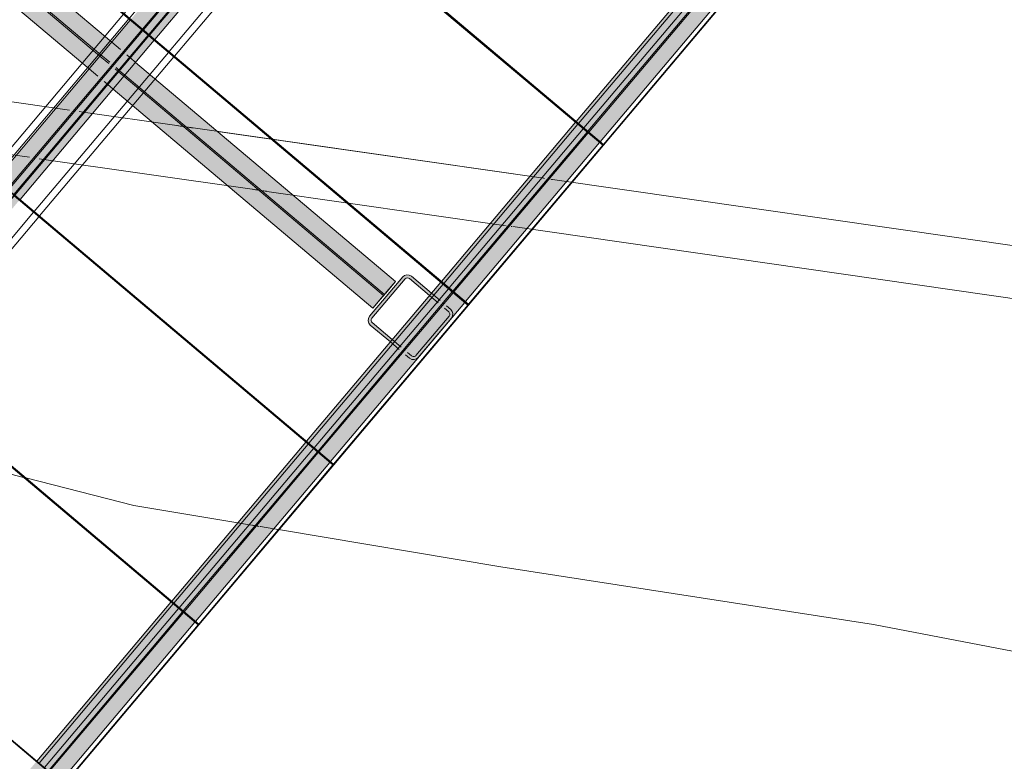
# Model space of a CAD drawing. Header units: metres. Extents: x -373759 to -373409, y 810976 to 811228.
# Tile 102 of 153: x -373563.46 to -373558.76, y 811117.99 to 811121.53. Entities that reach past the tile are written whole.
import ezdxf

# ---------------------------------------------------------------- set-up
doc = ezdxf.new("R2010")
doc.units = ezdxf.units.M
doc.header["$XCLIPFRAME"] = 2
for name, color, linetype, lineweight in [('A-FLOR', 7, 'Continuous', 5), ('A-GENM', 7, 'Continuous', 5), ('I-WALL', 7, 'Continuous', 5), ('S-BEAM', 7, 'Continuous', 5), ('S-COLS', 7, 'Continuous', 5)]:
    doc.layers.add(name, color=color, linetype=linetype, lineweight=lineweight)
doc.layers.add('BASE ALAMEDA JULIO MULLER 1_explodidoR01_dwg', color=7, linetype='Continuous', lineweight=5, true_color=0x767676)
doc.layers.add('Curva_Intermediária', color=7, linetype='Continuous', lineweight=9, true_color=0x656565)
picture_1 = doc.add_image_def('image1.jpg', size_in_pixel=(999, 584))

# ---------------------------------------------------------------- blocks, each defined once
blk = doc.blocks.new('BASE ALAMEDA JULIO MULLER 1_explodidoR01_dwg-478056-PISTA INFERIOR PARTE 1')
at = {"layer": 'Curva_Intermediária', "color": 9, "lineweight": 5, "true_color": 0xc0c0c0}
for p, q in [((60948.6, 876631.7), (60112.8, 877116.1)), ((60958.5, 876625.9), (60948.6, 876631.7)), ((61933.8, 876115.6), (61875.7, 876143)), ((61940.4, 876112.5), (61937.1, 876114)), ((61944.4, 876110.5), (61940.9, 876112.2)), ((61947.9, 876108.9), (61944.8, 876110.4)), ((61957.8, 876104.2), (61950.9, 876107.5)), ((61964.4, 876101.1), (61961.3, 876102.5)), ((61968.3, 876099.3), (61965.1, 876100.8)), ((61975, 876096.1), (61971.7, 876097.6)), ((62033.4, 876068.5), (61975.3, 876095.9)), ((62054, 876058.8), (62033.4, 876068.5))]:
    blk.add_line(p, q, dxfattribs=at)
at = {"layer": 'Curva_Intermediária', "color": 9, "lineweight": 5, "true_color": 0xc0c0c0, "flags": 128}
for points in [[(61875.7, 876143), (61420.5, 876358.2), (60958.5, 876625.9)], [(72550.9, 871191), (71908.5, 871454.2), (70164.5, 872358.2), (67916.5, 873342.2), (66164.5, 874094.2), (64668.5, 874846.2), (63028.5, 875598.2), (62054, 876058.8)]]:
    blk.add_lwpolyline(points, dxfattribs=at)
blk = doc.blocks.new('M_W-Wide Flange - VIGA I 15X17-4433357-PISTA INFERIOR PARTE 1')
at = {"layer": 'S-BEAM'}
for p, q in [((-1184.6, 2.7), (-2179.6, 2.7)), ((-184.6, 2.7), (-1179.6, 2.7)), ((815.4, 2.7), (-179.6, 2.7)), ((1815.4, 2.7), (820.4, 2.7)), ((2815.4, 2.7), (1820.4, 2.7)), ((-1184.6, -2.8), (-2179.6, -2.8)), ((-184.6, -2.8), (-1179.6, -2.8)), ((815.4, -2.8), (-179.6, -2.8)), ((1815.4, -2.8), (820.4, -2.8)), ((2815.4, -2.8), (1820.4, -2.8))]:
    blk.add_line(p, q, dxfattribs=at)
blk = doc.blocks.new('_EST_ PLACA PISO ESTRUTURAL MEIO - _EST_ PLACA PISO ESTRUTURAL MEIO-V195-PISTA INFERIOR PARTE 1')
at = {"layer": 'A-GENM', "color": 253, "true_color": 0xaaaaaa}
for p, q in [((-1000, 500), (-1000, -500)), ((-997.5, 500), (997.5, 500)), ((-875.8, 500), (-997.5, 500)), ((997.5, 497.5), (-997.5, 497.5)), ((-997.5, 497.5), (997.5, 497.5)), ((-997.5, 497.5), (-997.5, -497.5)), ((-997.5, 497.5), (-997.5, -497.5)), ((-997.5, -497.5), (-997.5, 497.5)), ((-997.5, 497.5), (-997.5, -497.5)), ((-842.5, 500), (-875.8, 500)), ((-875.8, 497.5), (-875.8, -497.5)), ((-827.9, 500), (-842.5, 500)), ((-842.5, -497.5), (-842.5, 497.5)), ((842.5, 500), (-827.9, 500)), ((875.8, 500), (842.5, 500)), ((842.5, 497.5), (842.5, -497.5)), ((997.5, 500), (875.8, 500)), ((875.8, 497.5), (875.8, -497.5)), ((997.5, -497.5), (997.5, 497.5)), ((997.5, 497.5), (997.5, -497.5)), ((997.5, 497.5), (997.5, -497.5)), ((997.5, 497.5), (997.5, -497.5)), ((1000, 500), (1000, -500)), ((997.5, -497.5), (-997.5, -497.5)), ((-997.5, -497.5), (997.5, -497.5)), ((-997.5, -500), (-875.8, -500)), ((997.5, -500), (-997.5, -500)), ((-875.8, -500), (-842.5, -500)), ((-842.5, -500), (-827.9, -500)), ((-827.9, -500), (842.5, -500)), ((842.5, -500), (875.8, -500)), ((875.8, -500), (997.5, -500))]:
    blk.add_line(p, q, dxfattribs=at)
blk = doc.blocks.new('_EST_ PLACA PISO ESTRUTURAL MEIO - _EST_ PLACA PISO ESTRUTURAL MEIO-3937319-PISTA INFERIOR PARTE 1')
at = {"layer": 'A-GENM', "color": 253, "true_color": 0xaaaaaa}
for p, q in [((-1000, -500), (-1000, 500)), ((-997.5, 500), (997.5, 500)), ((-875.8, 500), (-997.5, 500)), ((997.5, 497.5), (-997.5, 497.5)), ((-997.5, 497.5), (997.5, 497.5)), ((-997.5, 497.5), (-997.5, -497.5)), ((-997.5, 497.5), (-997.5, -497.5)), ((-997.5, -497.5), (-997.5, 497.5)), ((-997.5, 497.5), (-997.5, -497.5)), ((-842.5, 500), (-875.8, 500)), ((-875.8, 497.5), (-875.8, -497.5)), ((842.5, 500), (-842.5, 500)), ((-842.5, -497.5), (-842.5, 497.5)), ((875.8, 500), (842.5, 500)), ((842.5, 497.5), (842.5, -497.5)), ((997.5, 500), (875.8, 500)), ((875.8, 497.5), (875.8, -497.5)), ((997.5, -497.5), (997.5, 497.5)), ((997.5, 497.5), (997.5, -497.5)), ((997.5, 497.5), (997.5, -497.5)), ((997.5, 497.5), (997.5, -497.5)), ((1000, -500), (1000, 500)), ((997.5, -497.5), (-997.5, -497.5)), ((-997.5, -497.5), (997.5, -497.5)), ((-997.5, -500), (-875.8, -500)), ((997.5, -500), (-997.5, -500)), ((-875.8, -500), (-842.5, -500)), ((-842.5, -500), (842.5, -500)), ((842.5, -500), (875.8, -500)), ((875.8, -500), (997.5, -500))]:
    blk.add_line(p, q, dxfattribs=at)
blk = doc.blocks.new('_EST_ PLACA PISO ESTRUTURAL MEIO - _EST_ PLACA PISO ESTRUTURAL MEIO-V196-PISTA INFERIOR PARTE 1')
at = {"layer": 'A-GENM', "color": 253, "true_color": 0xaaaaaa}
for p, q in [((-1000, 500), (-1000, -500)), ((-997.5, 500), (997.5, 500)), ((-875.8, 500), (-997.5, 500)), ((997.5, 497.5), (-997.5, 497.5)), ((-997.5, 497.5), (997.5, 497.5)), ((-997.5, 497.5), (-997.5, -497.5)), ((-997.5, 497.5), (-997.5, -497.5)), ((-997.5, -497.5), (-997.5, 497.5)), ((-997.5, 497.5), (-997.5, -497.5)), ((-842.5, 500), (-875.8, 500)), ((-875.8, 497.5), (-875.8, -497.5)), ((-827.9, 500), (-842.5, 500)), ((-842.5, -497.5), (-842.5, 497.5)), ((842.5, 500), (-827.9, 500)), ((875.8, 500), (842.5, 500)), ((842.5, 497.5), (842.5, -497.5)), ((997.5, 500), (875.8, 500)), ((875.8, 497.5), (875.8, -497.5)), ((997.5, -497.5), (997.5, 497.5)), ((997.5, 497.5), (997.5, -497.5)), ((997.5, 497.5), (997.5, -497.5)), ((997.5, 497.5), (997.5, -497.5)), ((1000, 500), (1000, -500)), ((997.5, -497.5), (-997.5, -497.5)), ((-997.5, -497.5), (997.5, -497.5)), ((-997.5, -500), (-875.8, -500)), ((997.5, -500), (-997.5, -500)), ((-875.8, -500), (-842.5, -500)), ((-842.5, -500), (-827.9, -500)), ((-827.9, -500), (842.5, -500)), ((842.5, -500), (875.8, -500)), ((875.8, -500), (997.5, -500))]:
    blk.add_line(p, q, dxfattribs=at)
blk = doc.blocks.new('M_W-Wide Flange - VIGA I 15X17-4432732-PISTA INFERIOR PARTE 1')
at = {"layer": 'S-BEAM', "true_color": 0xff8080, "transparency": 33554432}
for points in [[(-6442.3, 19.8), (6354.6, 19.8), (6354.6, 75), (-6442.3, 75)], [(-6442.3, -75), (6354.6, -75), (6354.6, 75), (-6442.3, 75)], [(-6442.3, -19.7), (6354.6, -19.7), (6352.7, -2.8), (-6442.3, -5), (-6442.3, -15.4)], [(-6442.2, -75), (6354.6, -75), (6354.6, -19.7), (-6442.3, -19.7), (-6442.3, -42.2)]]:
    blk.add_hatch(color=11, dxfattribs=at).paths.add_polyline_path(points, flags=0)
h = blk.add_hatch(color=11, dxfattribs=at)
h.paths.add_polyline_path([(-6442.3, 2.7), (6354.6, 5), (6354.6, 19.8), (-6442.3, 19.8), (-6442.3, 3.3)], flags=0)
h.paths.add_polyline_path([(-6429.9, 7.7), (-6429.2, 7.7), (-5584.2, 7.5)], flags=0)
at = {"layer": 'S-BEAM', "color": 1, "true_color": 0xff0000}
for p, q in [((516, 75), (-479, 75)), ((-479, 75), (516, 75)), ((-479, 75), (516, 75)), ((-479, 75), (516, 75)), ((-479, -75), (516, -75)), ((-479, -75), (516, -75)), ((-479, -75), (516, -75)), ((-479, -75), (516, -75)), ((521, -75), (1516, -75)), ((521, -75), (1516, -75)), ((521, -75), (1516, -75)), ((521, -75), (1516, -75))]:
    blk.add_line(p, q, dxfattribs=at)
at = {"layer": 'S-BEAM'}
for p, q in [((516, 2.7), (-479, 2.7)), ((1516, 2.7), (521, 2.7)), ((516, -2.8), (-479, -2.8)), ((1516, -2.8), (521, -2.8))]:
    blk.add_line(p, q, dxfattribs=at)
blk = doc.blocks.new('_EST_ PLACA PISO ESTRUTURAL MEIO - _EST_ PLACA PISO ESTRUTURAL MEIO-V333-PISTA INFERIOR PARTE 1')
at = {"layer": 'A-GENM', "color": 253, "true_color": 0xaaaaaa}
for p, q in [((-1000, 500), (-1000, -500)), ((-997.5, 500), (997.5, 500)), ((-875.8, 500), (-997.5, 500)), ((997.5, 497.5), (-997.5, 497.5)), ((-997.5, 497.5), (997.5, 497.5)), ((-997.5, 497.5), (-997.5, -497.5)), ((-997.5, 497.5), (-997.5, -497.5)), ((-997.5, -497.5), (-997.5, 497.5)), ((-997.5, 497.5), (-997.5, -497.5)), ((-842.5, 500), (-875.8, 500)), ((-875.8, 497.5), (-875.8, -497.5)), ((-827.9, 500), (-842.5, 500)), ((-842.5, -497.5), (-842.5, 497.5)), ((842.5, 500), (-827.9, 500)), ((875.8, 500), (842.5, 500)), ((842.5, 497.5), (842.5, -497.5)), ((997.5, 500), (875.8, 500)), ((875.8, 497.5), (875.8, -497.5)), ((997.5, -497.5), (997.5, 497.5)), ((997.5, 497.5), (997.5, -497.5)), ((997.5, 497.5), (997.5, -497.5)), ((997.5, 497.5), (997.5, -497.5)), ((1000, 500), (1000, -500)), ((997.5, -497.5), (-997.5, -497.5)), ((-997.5, -497.5), (997.5, -497.5)), ((-997.5, -500), (-875.8, -500)), ((997.5, -500), (-997.5, -500)), ((-875.8, -500), (-842.5, -500)), ((-842.5, -500), (-827.9, -500)), ((-827.9, -500), (842.5, -500)), ((842.5, -500), (875.8, -500)), ((875.8, -500), (997.5, -500))]:
    blk.add_line(p, q, dxfattribs=at)
blk = doc.blocks.new('_EST_ PLACA PISO ESTRUTURAL MEIO - _EST_ PLACA PISO ESTRUTURAL MEIO-V334-PISTA INFERIOR PARTE 1')
at = {"layer": 'A-GENM', "color": 253, "true_color": 0xaaaaaa}
for p, q in [((-1000, 500), (-1000, -500)), ((-997.5, 500), (997.5, 500)), ((-875.8, 500), (-997.5, 500)), ((997.5, 497.5), (-997.5, 497.5)), ((-997.5, 497.5), (997.5, 497.5)), ((-997.5, 497.5), (-997.5, -497.5)), ((-997.5, 497.5), (-997.5, -497.5)), ((-997.5, -497.5), (-997.5, 497.5)), ((-997.5, 497.5), (-997.5, -497.5)), ((-842.5, 500), (-875.8, 500)), ((-875.8, 497.5), (-875.8, -497.5)), ((-827.9, 500), (-842.5, 500)), ((-842.5, -497.5), (-842.5, 497.5)), ((842.5, 500), (-827.9, 500)), ((875.8, 500), (842.5, 500)), ((842.5, 497.5), (842.5, -497.5)), ((997.5, 500), (875.8, 500)), ((875.8, 497.5), (875.8, -497.5)), ((997.5, -497.5), (997.5, 497.5)), ((997.5, 497.5), (997.5, -497.5)), ((997.5, 497.5), (997.5, -497.5)), ((997.5, 497.5), (997.5, -497.5)), ((1000, 500), (1000, -500)), ((997.5, -497.5), (-997.5, -497.5)), ((-997.5, -497.5), (997.5, -497.5)), ((-997.5, -500), (-875.8, -500)), ((997.5, -500), (-997.5, -500)), ((-875.8, -500), (-842.5, -500)), ((-842.5, -500), (-827.9, -500)), ((-827.9, -500), (842.5, -500)), ((842.5, -500), (875.8, -500)), ((875.8, -500), (997.5, -500))]:
    blk.add_line(p, q, dxfattribs=at)
blk = doc.blocks.new('M_W-Wide Flange - W310X52-3839808-PISTA INFERIOR PARTE 1')
at = {"layer": 'S-BEAM', "true_color": 0xff8080, "transparency": 33554432}
for points in [[(2665.8, 20.8), (2665.8, 83.5), (-2676.8, 83.5), (-2676.8, 20.8), (2662, 20.8)], [(2665.8, -83.5), (2665.8, 83.5), (-2676.8, 83.5), (-2676.8, -83.5), (2639, -83.5)], [(2665.8, 3.8), (2665.8, 20.8), (-2676.8, 20.8), (-2674.8, 3.8), (2665.1, 3.8)], [(2665.8, -20.8), (2665.3, -3.8), (-2676.8, -6.1), (-2676.8, -20.8), (2660.5, -20.8)], [(2665.8, -83.5), (2665.8, -20.8), (-2676.8, -20.8), (-2676.8, -83.5), (2660.2, -83.5)]]:
    blk.add_hatch(color=11, dxfattribs=at).paths.add_polyline_path(points, flags=0)
at = {"layer": 'S-BEAM', "color": 1, "true_color": 0xff0000}
for p, q in [((-2676.8, 83.5), (-2676.8, 12.3)), ((-2676.8, -83.5), (-2676.8, 83.5)), ((-2676.8, 83.5), (-2676.8, 20.8)), ((-2676.8, 20.8), (-2676.8, 83.5)), ((-1051.8, 83.5), (-2676.8, 83.5)), ((-2676.8, 83.5), (-1051.8, 83.5)), ((-2676.8, 83.5), (-1051.8, 83.5)), ((-2676.8, 83.5), (-1051.8, 83.5)), ((-997, 83.5), (-1051.8, 83.5)), ((-1051.8, 83.5), (-997, 83.5)), ((-1051.8, 83.5), (-997, 83.5)), ((-1051.8, 83.5), (-997, 83.5)), ((-973.5, 83.5), (-980.8, 83.5)), ((-980.8, 83.5), (-973.5, 83.5)), ((-980.8, 83.5), (-973.5, 83.5)), ((-980.8, 83.5), (-973.5, 83.5)), ((-901.8, 83.5), (-957.1, 83.5)), ((-957.1, 83.5), (-901.8, 83.5)), ((-957.1, 83.5), (-901.8, 83.5)), ((-957.1, 83.5), (-901.8, 83.5)), ((890.8, 83.5), (-901.8, 83.5)), ((-901.8, 83.5), (890.8, 83.5)), ((-901.8, 83.5), (890.8, 83.5)), ((-901.8, 83.5), (890.8, 83.5)), ((946.1, 83.5), (890.8, 83.5)), ((890.8, 83.5), (946.1, 83.5)), ((890.8, 83.5), (946.1, 83.5)), ((890.8, 83.5), (946.1, 83.5)), ((969.1, 83.5), (962.5, 83.5)), ((962.5, 83.5), (969.1, 83.5)), ((962.5, 83.5), (969.1, 83.5)), ((962.5, 83.5), (969.1, 83.5)), ((1003, 83.5), (985.6, 83.5)), ((985.6, 83.5), (1003, 83.5)), ((985.6, 83.5), (1003, 83.5)), ((985.6, 83.5), (1003, 83.5)), ((1008, 83.5), (1003, 83.5)), ((1003, 83.5), (1008, 83.5)), ((1003, 83.5), (1008, 83.5)), ((1003, 83.5), (1008, 83.5)), ((1040.8, 83.5), (1008, 83.5)), ((1008, 83.5), (1040.8, 83.5)), ((1008, 83.5), (1040.8, 83.5)), ((1008, 83.5), (1040.8, 83.5)), ((2665.8, 83.5), (1040.8, 83.5)), ((1040.8, 83.5), (2665.8, 83.5)), ((1040.8, 83.5), (2665.8, 83.5)), ((1040.8, 83.5), (2665.8, 83.5)), ((2665.8, 83.5), (2665.8, 20.8)), ((2665.8, 20.8), (2665.8, 83.5)), ((2665.8, 83.5), (2665.8, -83.5)), ((2665.8, 12.3), (2665.8, 83.5)), ((-2676.8, 20.8), (-2676.8, 3.8)), ((-2676.8, 12.3), (-2676.8, 20.8)), ((-2676.8, 4.4), (-2676.8, 12.3)), ((-2676.8, 4.4), (-2676.8, -4.4)), ((-2676.8, 3.8), (-2676.8, 4.4)), ((2665.8, 20.8), (2665.8, 3.8)), ((2665.8, 3.8), (2665.8, 20.8)), ((2665.8, -4.4), (2665.8, 4.4)), ((-2676.8, -16.4), (-2676.8, -3.8)), ((-2676.8, -3.8), (-2676.8, -20.8)), ((-2676.8, -12.3), (-2676.8, -83.5)), ((-2676.8, -20.8), (-2676.8, -16.4)), ((-2676.8, -83.5), (-2676.8, -20.8)), ((-2676.8, -20.8), (-2676.8, -83.5)), ((2665.8, -6.1), (2665.8, -3.8)), ((2665.8, -3.8), (2665.8, -16.4)), ((2665.8, -20.8), (2665.8, -6.1)), ((2665.8, -83.5), (2665.8, -12.3)), ((2665.8, -16.4), (2665.8, -20.8)), ((2665.8, -83.5), (2665.8, -20.8)), ((2665.8, -20.8), (2665.8, -83.5)), ((-2676.8, -83.5), (-1051.8, -83.5)), ((-2676.8, -83.5), (-1051.8, -83.5)), ((-2676.8, -83.5), (-1051.8, -83.5)), ((-2676.8, -83.5), (-1051.8, -83.5)), ((-1051.8, -83.5), (-997, -83.5)), ((-1051.8, -83.5), (-997, -83.5)), ((-1051.8, -83.5), (-997, -83.5)), ((-1051.8, -83.5), (-997, -83.5)), ((-980.9, -83.5), (-973.5, -83.5)), ((-980.9, -83.5), (-973.5, -83.5)), ((-980.9, -83.5), (-973.5, -83.5)), ((-980.9, -83.5), (-973.5, -83.5)), ((-957.1, -83.5), (-901.8, -83.5)), ((-957.1, -83.5), (-901.8, -83.5)), ((-957.1, -83.5), (-901.8, -83.5)), ((-957.1, -83.5), (-901.8, -83.5)), ((-901.8, -83.5), (890.8, -83.5)), ((-901.8, -83.5), (890.8, -83.5)), ((-901.8, -83.5), (890.8, -83.5)), ((-901.8, -83.5), (890.8, -83.5)), ((890.8, -83.5), (946.1, -83.5)), ((890.8, -83.5), (946.1, -83.5)), ((890.8, -83.5), (946.1, -83.5)), ((890.8, -83.5), (946.1, -83.5)), ((962.5, -83.5), (969.1, -83.5)), ((962.5, -83.5), (969.1, -83.5)), ((962.5, -83.5), (969.1, -83.5)), ((962.5, -83.5), (969.1, -83.5)), ((985.6, -83.5), (1003, -83.5)), ((985.6, -83.5), (1003, -83.5)), ((985.6, -83.5), (1003, -83.5)), ((985.6, -83.5), (1003, -83.5)), ((1003, -83.5), (1008, -83.5)), ((1003, -83.5), (1008, -83.5)), ((1003, -83.5), (1008, -83.5)), ((1003, -83.5), (1008, -83.5)), ((1008, -83.5), (1040.8, -83.5)), ((1008, -83.5), (1040.8, -83.5)), ((1008, -83.5), (1040.8, -83.5)), ((1008, -83.5), (1040.8, -83.5)), ((1040.8, -83.5), (2665.8, -83.5)), ((1040.8, -83.5), (2665.8, -83.5)), ((1040.8, -83.5), (2665.8, -83.5)), ((1040.8, -83.5), (2665.8, -83.5))]:
    blk.add_line(p, q, dxfattribs=at)
at = {"layer": 'S-BEAM'}
for p, q in [((-1051.8, 3.8), (-2676.8, 3.8)), ((-997, 3.8), (-1051.8, 3.8)), ((-973.5, 3.8), (-980.8, 3.8)), ((-901.8, 3.8), (-957.1, 3.8)), ((890.8, 3.8), (-901.8, 3.8)), ((946.1, 3.8), (890.8, 3.8)), ((969.1, 3.8), (962.5, 3.8)), ((1003, 3.8), (985.6, 3.8)), ((1008, 3.8), (1003, 3.8)), ((1040.8, 3.8), (1008, 3.8)), ((2665.8, 3.8), (1040.8, 3.8)), ((-1051.8, -3.8), (-2676.8, -3.8)), ((-997, -3.8), (-1051.8, -3.8)), ((-973.5, -3.8), (-980.8, -3.8)), ((-901.8, -3.8), (-957.1, -3.8)), ((890.8, -3.8), (-901.8, -3.8)), ((946.1, -3.8), (890.8, -3.8)), ((969.1, -3.8), (962.5, -3.8)), ((1003, -3.8), (985.6, -3.8)), ((1008, -3.8), (1003, -3.8)), ((1040.8, -3.8), (1008, -3.8)), ((2665.8, -3.8), (1040.8, -3.8))]:
    blk.add_line(p, q, dxfattribs=at)
blk = doc.blocks.new('_EST_ PLACA PISO ESTRUTURAL MEIO - _EST_ PLACA PISO ESTRUTURAL MEIO-V354-PISTA INFERIOR PARTE 1')
at = {"layer": 'A-GENM', "color": 253, "true_color": 0xaaaaaa}
for p, q in [((-1000, 500), (-1000, -500)), ((-997.5, 500), (997.5, 500)), ((-875.8, 500), (-997.5, 500)), ((997.5, 497.5), (-997.5, 497.5)), ((-997.5, 497.5), (997.5, 497.5)), ((-997.5, 497.5), (-997.5, -497.5)), ((-997.5, 497.5), (-997.5, -497.5)), ((-997.5, -497.5), (-997.5, 497.5)), ((-997.5, 497.5), (-997.5, -497.5)), ((-842.5, 500), (-875.8, 500)), ((-875.8, 497.5), (-875.8, -497.5)), ((-827.9, 500), (-842.5, 500)), ((-842.5, -497.5), (-842.5, 497.5)), ((842.5, 500), (-827.9, 500)), ((875.8, 500), (842.5, 500)), ((842.5, 497.5), (842.5, -497.5)), ((997.5, 500), (875.8, 500)), ((875.8, 497.5), (875.8, -497.5)), ((997.5, -497.5), (997.5, 497.5)), ((997.5, 497.5), (997.5, -497.5)), ((997.5, 497.5), (997.5, -497.5)), ((997.5, 497.5), (997.5, -497.5)), ((1000, 500), (1000, -500)), ((997.5, -497.5), (-997.5, -497.5)), ((-997.5, -497.5), (997.5, -497.5)), ((-997.5, -500), (-875.8, -500)), ((997.5, -500), (-997.5, -500)), ((-875.8, -500), (-842.5, -500)), ((-842.5, -500), (-827.9, -500)), ((-827.9, -500), (842.5, -500)), ((842.5, -500), (875.8, -500)), ((875.8, -500), (997.5, -500))]:
    blk.add_line(p, q, dxfattribs=at)

msp = doc.modelspace()

# ---------------------------------------------------------------- hatches: boundary and pattern name
at = {"layer": 'S-BEAM', "true_color": 0xff8080, "transparency": 33554432}
for points in [[(-373565.3893, 811115.3776), (-373557.4653, 811124.7677), (-373557.6767, 811124.7498), (-373565.504, 811115.4743)], [(-373565.385, 811115.5296), (-373557.5988, 811124.7563), (-373557.6767, 811124.7498), (-373565.4407, 811115.5466), (-373565.3887, 811115.5307)], [(-373565.3673, 811115.5242), (-373557.5781, 811124.7581), (-373557.5988, 811124.7563), (-373565.385, 811115.5296), (-373565.3673, 811115.5242)], [(-373565.3439, 811115.5171), (-373557.5432, 811124.7611), (-373557.5671, 811124.759), (-373565.3592, 811115.5217), (-373565.344, 811115.5171)], [(-373565.2864, 811115.4995), (-373557.4653, 811124.7677), (-373557.544, 811124.76), (-373565.3439, 811115.5171), (-373565.3396, 811115.5158)]]:
    msp.add_hatch(color=11, dxfattribs=at).paths.add_polyline_path(points, flags=0)
at = {"layer": 'S-COLS', "true_color": 0x800000}
h = msp.add_hatch(color=16, dxfattribs=at)
h.paths.add_polyline_path([(-373561.5853, 811119.9083), (-373561.5701, 811119.9096), (-373561.5575, 811119.9184), (-373561.399, 811120.1062), (-373561.3924, 811120.1201), (-373561.3937, 811120.1353), (-373561.408, 811120.1526), (-373561.5903, 811120.3064), (-373561.6042, 811120.313), (-373561.6195, 811120.3117), (-373561.6321, 811120.3029), (-373561.7906, 811120.1151), (-373561.7968, 811120.0975), (-373561.7958, 811120.0859), (-373561.787, 811120.0733), (-373561.5992, 811119.9148)], flags=0)
h.paths.add_polyline_path([(-373561.5827, 811119.9229), (-373561.5896, 811119.9261), (-373561.7819, 811120.0916), (-373561.7825, 811120.0986), (-373561.7793, 811120.1055), (-373561.6145, 811120.2977), (-373561.6068, 811120.2984), (-373561.5999, 811120.2951), (-373561.4077, 811120.1303), (-373561.408, 811120.1205), (-373561.4103, 811120.1158), (-373561.5751, 811119.9235)], flags=0)

# ---------------------------------------------------------------- linework, layer by layer
at = {"layer": 'A-FLOR'}
for p, q in [((-373563.2259, 811121.1003), (-373565.4471, 811121.4191)), ((-373563.199, 811121.0965), (-373563.2068, 811121.0976)), ((-373562.7129, 811121.0267), (-373563.1594, 811121.0908)), ((-373562.6904, 811121.0235), (-373562.6955, 811121.0242)), ((-373562.6854, 811121.0227), (-373562.6892, 811121.0233)), ((-373562.6666, 811121.02), (-373562.6811, 811121.0221)), ((-373562.6615, 811121.0193), (-373562.6615, 811121.0193)), ((-373562.651, 811121.0178), (-373562.651, 811121.0178)), ((-373562.6434, 811121.0167), (-373562.6493, 811121.0176)), ((-373562.6351, 811121.0155), (-373562.6415, 811121.0164)), ((-373560.9586, 811120.7749), (-373562.518, 811120.9987)), ((-373560.9391, 811120.7721), (-373560.9391, 811120.7721)), ((-373560.9201, 811120.7694), (-373560.9239, 811120.7699)), ((-373560.916, 811120.7688), (-373560.9194, 811120.7693)), ((-373558.4076, 811120.4088), (-373560.9159, 811120.7688))]:
    msp.add_line(p, q, dxfattribs=at)
at = {"layer": 'I-WALL'}
for p, q in [((-373563.416, 811120.875), (-373565.6367, 811121.1937)), ((-373563.1798, 811121.0937), (-373563.1594, 811121.0908)), ((-373563.1594, 811121.0908), (-373562.7129, 811121.0267)), ((-373562.7109, 811121.0264), (-373562.7047, 811121.0255)), ((-373562.7029, 811121.0252), (-373562.697, 811121.0244)), ((-373562.6615, 811121.0193), (-373562.6576, 811121.0188)), ((-373562.6561, 811121.0185), (-373562.651, 811121.0178)), ((-373562.6348, 811121.0155), (-373560.9586, 811120.7749)), ((-373563.3891, 811120.8712), (-373563.3969, 811120.8723)), ((-373562.3523, 811120.7224), (-373563.3699, 811120.8684)), ((-373560.9579, 811120.7748), (-373560.9545, 811120.7743)), ((-373560.9391, 811120.7721), (-373560.9317, 811120.7711)), ((-373560.9194, 811120.7693), (-373560.916, 811120.7688)), ((-373560.9159, 811120.7688), (-373558.4076, 811120.4088)), ((-373562.3441, 811120.7212), (-373562.351, 811120.7222)), ((-373562.3364, 811120.7201), (-373562.3429, 811120.721)), ((-373562.3298, 811120.7191), (-373562.3354, 811120.72)), ((-373562.3248, 811120.7184), (-373562.3291, 811120.719)), ((-373562.3061, 811120.7157), (-373562.3205, 811120.7178)), ((-373562.297, 811120.7144), (-373562.3013, 811120.7151)), ((-373562.2904, 811120.7135), (-373562.296, 811120.7143)), ((-373562.2827, 811120.7124), (-373562.2893, 811120.7133)), ((-373561.1487, 811120.5496), (-373562.2816, 811120.7122)), ((-373561.1447, 811120.5491), (-373561.1482, 811120.5496)), ((-373561.1374, 811120.548), (-373561.1403, 811120.5484)), ((-373561.1218, 811120.5458), (-373561.1296, 811120.5469)), ((-373561.11, 811120.5441), (-373561.1141, 811120.5447)), ((-373558.5151, 811120.1717), (-373561.1058, 811120.5435))]:
    msp.add_line(p, q, dxfattribs=at)
at = {"layer": 'S-BEAM', "color": 1, "true_color": 0xff0000}
for p, q in [((-373560.1605, 811121.8064), (-373560.8022, 811121.046)), ((-373560.1605, 811121.8064), (-373560.8022, 811121.046)), ((-373560.1605, 811121.8064), (-373560.8022, 811121.046)), ((-373560.1605, 811121.8064), (-373560.8022, 811121.046)), ((-373560.6875, 811120.9492), (-373560.0458, 811121.7097)), ((-373560.0458, 811121.7097), (-373560.6875, 811120.9492)), ((-373560.0458, 811121.7097), (-373560.6875, 811120.9492)), ((-373560.0458, 811121.7097), (-373560.6875, 811120.9492)), ((-373560.8054, 811121.0422), (-373561.4471, 811120.2817)), ((-373560.8054, 811121.0422), (-373561.4471, 811120.2817)), ((-373560.8054, 811121.0422), (-373561.4471, 811120.2817)), ((-373560.8054, 811121.0422), (-373561.4471, 811120.2817)), ((-373561.3325, 811120.185), (-373560.6908, 811120.9454)), ((-373560.6908, 811120.9454), (-373561.3325, 811120.185)), ((-373560.6908, 811120.9454), (-373561.3325, 811120.185)), ((-373560.6908, 811120.9454), (-373561.3325, 811120.185)), ((-373561.4503, 811120.2779), (-373562.092, 811119.5175)), ((-373561.4503, 811120.2779), (-373562.092, 811119.5175)), ((-373561.4503, 811120.2779), (-373562.092, 811119.5175)), ((-373561.4503, 811120.2779), (-373562.092, 811119.5175)), ((-373561.9774, 811119.4208), (-373561.3357, 811120.1812)), ((-373561.3357, 811120.1812), (-373561.9774, 811119.4208)), ((-373561.3357, 811120.1812), (-373561.9774, 811119.4208)), ((-373561.3357, 811120.1812), (-373561.9774, 811119.4208)), ((-373562.0952, 811119.5137), (-373562.7369, 811118.7532)), ((-373562.0952, 811119.5137), (-373562.7369, 811118.7532)), ((-373562.0952, 811119.5137), (-373562.7369, 811118.7532)), ((-373562.0952, 811119.5137), (-373562.7369, 811118.7532)), ((-373562.6223, 811118.6565), (-373561.9806, 811119.4169)), ((-373561.9806, 811119.4169), (-373562.6223, 811118.6565)), ((-373561.9806, 811119.4169), (-373562.6223, 811118.6565)), ((-373561.9806, 811119.4169), (-373562.6223, 811118.6565)), ((-373562.7402, 811118.7494), (-373563.3819, 811117.989)), ((-373562.7402, 811118.7494), (-373563.3819, 811117.989)), ((-373562.7402, 811118.7494), (-373563.3819, 811117.989)), ((-373562.7402, 811118.7494), (-373563.3819, 811117.989)), ((-373563.2672, 811117.8923), (-373562.6255, 811118.6527)), ((-373562.6255, 811118.6527), (-373563.2672, 811117.8923)), ((-373562.6255, 811118.6527), (-373563.2672, 811117.8923)), ((-373562.6255, 811118.6527), (-373563.2672, 811117.8923))]:
    msp.add_line(p, q, dxfattribs=at)
at = {"layer": 'S-COLS', "color": 236, "lineweight": 20, "true_color": 0x800040}
for p, q in [((-373561.7906, 811120.1151), (-373561.6321, 811120.3029)), ((-373561.6207, 811120.2934), (-373561.7793, 811120.1055)), ((-373561.504, 811120.2143), (-373561.5999, 811120.2951)), ((-373561.5903, 811120.3064), (-373561.4945, 811120.2256)), ((-373561.4618, 811120.1786), (-373561.504, 811120.2143)), ((-373561.4945, 811120.2256), (-373561.4523, 811120.1899)), ((-373561.4434, 811120.1631), (-373561.4491, 811120.1679)), ((-373561.4395, 811120.1792), (-373561.4339, 811120.1744)), ((-373561.412, 811120.1366), (-373561.4316, 811120.1532)), ((-373561.4221, 811120.1645), (-373561.4025, 811120.1479)), ((-373561.5688, 811119.9279), (-373561.4103, 811120.1158)), ((-373561.399, 811120.1062), (-373561.5575, 811119.9184)), ((-373561.6912, 811119.9925), (-373561.787, 811120.0733)), ((-373561.7775, 811120.0847), (-373561.6817, 811120.0038)), ((-373561.6817, 811120.0038), (-373561.6394, 811119.9682)), ((-373561.649, 811119.9568), (-373561.6912, 811119.9925)), ((-373561.6314, 811119.942), (-373561.6372, 811119.9469)), ((-373561.6277, 811119.9582), (-373561.6219, 811119.9533)), ((-373561.5992, 811119.9148), (-373561.6188, 811119.9314)), ((-373561.6092, 811119.9427), (-373561.5896, 811119.9261))]:
    msp.add_line(p, q, dxfattribs=at)
for centre, radius, start, end in [((-373561.6094, 811120.2838), 0.0296, 49.84, 139.84), ((-373561.6094, 811120.2838), 0.0148, 49.84, 139.84), ((-373561.4216, 811120.1253), 0.0148, 349.84, 49.84), ((-373561.4216, 811120.1253), 0.0296, 319.84, 49.84), ((-373561.768, 811120.096), 0.0296, 139.84, 229.84), ((-373561.768, 811120.096), 0.0148, 139.84, 229.84), ((-373561.4216, 811120.1253), 0.0148, 319.84, 349.84), ((-373561.5801, 811119.9374), 0.0296, 229.84, 319.84), ((-373561.5801, 811119.9374), 0.0148, 229.84, 259.84), ((-373561.5801, 811119.9374), 0.0148, 259.84, 289.84), ((-373561.5801, 811119.9374), 0.0148, 289.84, 319.84)]:
    msp.add_arc(centre, radius, start, end, dxfattribs=at)

# ---------------------------------------------------------------- block references
at = {"layer": 'A-GENM', "color": 253, "true_color": 0xaaaaaa}
for name, p, xscale, yscale, zscale, rotation in [('_EST_ PLACA PISO ESTRUTURAL MEIO - _EST_ PLACA PISO ESTRUTURAL MEIO-3937319-PISTA INFERIOR PARTE 1', (-373563.2875, 811122.4857), 0.001000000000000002, 0.001000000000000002, 0.001000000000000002, 319.8400000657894), ('_EST_ PLACA PISO ESTRUTURAL MEIO - _EST_ PLACA PISO ESTRUTURAL MEIO-V195-PISTA INFERIOR PARTE 1', (-373561.1141, 811121.9601), 0.001000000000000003, 0.001000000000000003, 0.001000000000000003, 139.8400000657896), ('_EST_ PLACA PISO ESTRUTURAL MEIO - _EST_ PLACA PISO ESTRUTURAL MEIO-3937319-PISTA INFERIOR PARTE 1', (-373563.9324, 811121.7215), 0.001000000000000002, 0.001000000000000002, 0.001000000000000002, 319.8400000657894), ('_EST_ PLACA PISO ESTRUTURAL MEIO - _EST_ PLACA PISO ESTRUTURAL MEIO-V196-PISTA INFERIOR PARTE 1', (-373561.759, 811121.1959), 0.001000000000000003, 0.001000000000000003, 0.001000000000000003, 139.8400000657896), ('_EST_ PLACA PISO ESTRUTURAL MEIO - _EST_ PLACA PISO ESTRUTURAL MEIO-V333-PISTA INFERIOR PARTE 1', (-373562.4039, 811120.4316), 0.001000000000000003, 0.001000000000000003, 0.001000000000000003, 139.8400000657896), ('_EST_ PLACA PISO ESTRUTURAL MEIO - _EST_ PLACA PISO ESTRUTURAL MEIO-V334-PISTA INFERIOR PARTE 1', (-373563.0488, 811119.6674), 0.001000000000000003, 0.001000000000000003, 0.001000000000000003, 139.8400000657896), ('_EST_ PLACA PISO ESTRUTURAL MEIO - _EST_ PLACA PISO ESTRUTURAL MEIO-V354-PISTA INFERIOR PARTE 1', (-373563.6938, 811118.9032), 0.001000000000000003, 0.001000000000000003, 0.001000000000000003, 139.8400000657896)]:
    msp.add_blockref(name, p, dxfattribs=dict(at, xscale=xscale, yscale=yscale, zscale=zscale, rotation=rotation))
at = {"layer": 'BASE ALAMEDA JULIO MULLER 1_explodidoR01_dwg', "color": 9, "true_color": 0xc0c0c0, "xscale": 0.0009999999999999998, "yscale": 0.0009999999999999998, "zscale": 0.0009999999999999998, "rotation": 15.8306522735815}
msp.add_blockref('BASE ALAMEDA JULIO MULLER 1_explodidoR01_dwg-478056-PISTA INFERIOR PARTE 1', (-373382.9422, 810259.3357), dxfattribs=at)
at = {"layer": 'S-BEAM', "color": 1, "true_color": 0xff0000, "xscale": 0.001, "yscale": 0.001, "zscale": 0.001}
for name, p, rotation in [('M_W-Wide Flange - VIGA I 15X17-4432732-PISTA INFERIOR PARTE 1', (-373563.2104, 811121.0881), 49.84000006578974), ('M_W-Wide Flange - W310X52-3839808-PISTA INFERIOR PARTE 1', (-373563.7584, 811121.9362), 319.8399999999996)]:
    msp.add_blockref(name, p, dxfattribs=dict(at, rotation=rotation))
at = {"layer": 'S-BEAM', "xscale": 0.001, "yscale": 0.001, "zscale": 0.001, "rotation": 229.8399999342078}
msp.add_blockref('M_W-Wide Flange - VIGA I 15X17-4433357-PISTA INFERIOR PARTE 1', (-373561.5088, 811120.0923), dxfattribs=at)

# ---------------------------------------------------------------- pictures from other files: only their frames are drawn
image = msp.add_image(picture_1, insert=(-373760.7975, 810990.6628), size_in_units=(351.8083, 205.6617))
image.set_boundary_path([(4.5384, 95.0127), (998.5, 423.3533)])
image.dxf.flags = 15

doc.saveas('drawing.dxf')
